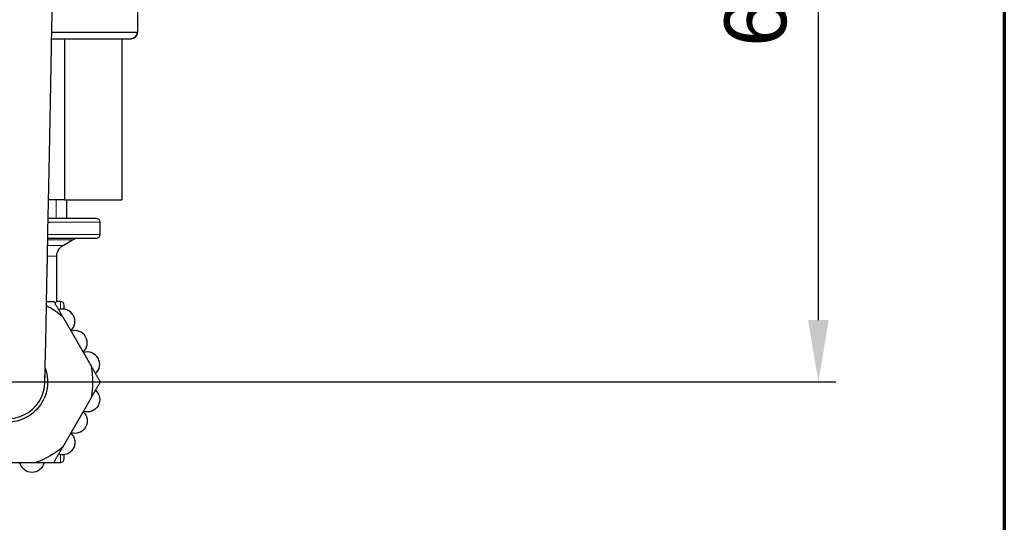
# Model space of a CAD drawing. Header units: millimetres. Extents: x 18 to 610, y -123 to 280.
# Tile 34 of 44: x 530 to 610, y 53 to 93. Entities that reach past the tile are written whole.
import ezdxf

# ---------------------------------------------------------------- set-up
doc = ezdxf.new("R2010")
doc.units = ezdxf.units.MM
doc.linetypes.add('SOLID', pattern=[0])
doc.styles.add('Arial', font='Arial.ttf', dxfattribs={"height": 5})
doc.dimstyles.get("Standard").update_dxf_attribs({"dimtxt": 5, "dimasz": 5, "dimexe": 0.18, "dimexo": 0.0625, "dimgap": 0.09, "dimtad": 0, "dimtih": 1, "dimtoh": 1, "dimdec": 4, "dimzin": 0, "dimdsep": 46, "dimtxsty": 'Arial', "dimcen": 0.09, "dimadec": 0, "dimazin": 0, "dimtfac": 1, "dimtdec": 4, "dimtofl": 0, "dimtmove": 0, "dimatfit": 3, "dimfxl": 0, "dimtolj": 1, "dimtzin": 0, "dimarcsym": 0})

# ---------------------------------------------------------------- blocks, each defined once
blk = doc.blocks.new('*D8')
at = {"color": 0, "lineweight": -2}
for p, q in [((584.93, 131.763), (596.212, 131.763)), ((594.812, 69.063), (594.812, 126.763)), ((529.344, 64.063), (596.212, 64.063))]:
    blk.add_line(p, q, dxfattribs=at)
at = {"color": 0}
for points in [[(595.646, 126.763), (593.979, 126.763), (594.812, 131.763)], [(593.979, 69.063), (595.646, 69.063), (594.812, 64.063)]]:
    blk.add_solid(points, dxfattribs=at)
at = {"layer": 'Defpoints', "color": 0}
for p in [(584.93, 131.763), (594.812, 131.763), (529.344, 64.063)]:
    blk.add_point(p, dxfattribs=at)
at = {"color": 0, "lineweight": 9, "insert": (589.76, 97.913), "char_height": 5, "attachment_point": 5, "rotation": 90, "style": 'Arial'}
blk.add_mtext('\\A1;67.7', dxfattribs=at)
blk = doc.blocks.new('BlockOfViews_2')
at = {"linetype": 'SOLID', "lineweight": 30}
for p, q in [((539.844, 94.463, -0.51), (539.844, 92.263, -0.51)), ((533.962, 91.763, 7.49), (533.962, 78.763, 7.49)), ((538.581, 91.763, -0.51), (538.581, 78.763, -0.51)), ((533.962, 78.763, 7.49), (532.67, 78.763, 7.49)), ((533.962, 78.763, 7.49), (538.581, 78.763, -0.51)), ((534.144, 77.263, -0.51), (534.143, 78.763, -0.495)), ((536.844, 75.963, -0.51), (536.844, 76.963, -0.51)), ((533.844, 75.086, -0.51), (534.611, 75.529, -0.51)), ((533.344, 70.563, -0.51), (533.344, 74.22, -0.51)), ((533.644, 70.563, -0.51), (533.344, 70.563, -0.51)), ((533.815, 69.318, 19.89), (536.13, 65.308, 19.89)), ((533.815, 58.808, 19.89), (536.13, 62.818, 19.89)), ((527.028, 57.563, 19.89), (531.659, 57.563, 19.89)), ((533.096, 57.563, -0.51), (533.644, 57.563, -0.51))]:
    blk.add_line(p, q, dxfattribs=at)
at = {"linetype": 'SOLID', "lineweight": 9}
blk.add_line((533.282, 78.763, 4.384), (533.282, 77.263, 4.384), dxfattribs=at)
at = {"linetype": 'SOLID', "lineweight": 30}
blk.add_polyline3d([(532.337, 64.629, 17.89), (532.382, 64.392, 21.236), (532.389, 64.767, 24.564), (532.402, 65.39, 27.854), (532.419, 66.256, 31.088), (532.441, 67.362, 34.249), (532.468, 68.701, 37.318), (532.5, 70.265, 40.278), (532.535, 72.046, 43.113), (532.575, 74.034, 45.807), (532.619, 76.218, 48.345), (532.667, 78.585, 50.713), (532.718, 81.122, 52.897), (532.772, 83.816, 54.886), (532.829, 86.651, 56.667), (532.888, 89.61, 58.232), (532.95, 92.679, 59.571), (533.013, 95.839, 60.677), (533.078, 99.072, 61.543), (533.144, 102.362, 62.166), (533.211, 105.689, 62.541), (533.286, 109.034, 62.89)], dxfattribs=at)
at = {"linetype": 'SOLID', "lineweight": 30, "extrusion": (0, -1, 0)}
for centre, radius, start, end in [((529.344, -0.51, -92.263), 10.5, 0, 69.96187), ((529.344, -0.51, -92.263), 10.5, 3.3971, 67.16288), ((529.344, -0.51, -77.263), 7.2, 0, 62.74965)]:
    blk.add_arc(centre, radius, start, end, dxfattribs=at)
at = {"linetype": 'SOLID', "lineweight": 30, "extrusion": (0, 0, -1)}
for centre, radius, start, end in [((-539.344, 92.263, 0.51), 0.5, 180, 270), ((-535.102, 74.7, 0.51), 0.964, 59.4185, 90.58202), ((-534.339, 74.223, 0.51), 0.995, 359.84333, 60.15653), ((-529.344, 64.063, -19.89), 3.25, 159.99689, 0), ((-535.799, 62.645, -16.89), 1, 131.53696, 288.46304), ((-534.799, 60.913, -16.89), 1, 131.53696, 288.46304), ((-533.799, 59.181, -16.89), 1, 131.53696, 288.46304), ((-529.344, 64.063, -19.89), 6.9, 229.60486, 250.39514), ((-531.344, 57.763, -16.89), 1, 191.53696, 348.46304)]:
    blk.add_arc(centre, radius, start, end, dxfattribs=at)
at = {"linetype": 'SOLID', "lineweight": 30}
for centre, radius, start, end in [((539.344, 92.263, -0.51), 0.5, 270, 0), ((536.537, 76.957, -0.51), 0.306, 1.19641, 88.80213), ((536.54, 75.967, -0.51), 0.304, 270.67939, 359.32353), ((529.344, 64.063, 19.89), 6.9, 49.60486, 62.78302), ((533.799, 68.945, 16.89), 1, 311.53696, 108.46304), ((533.63, 70.25, -0.51), 0.314, 2.43127, 87.57747), ((534.799, 67.213, 16.89), 1, 311.53696, 108.46304), ((535.799, 65.481, 16.89), 1, 311.53696, 108.46304), ((529.344, 64.063, 19.89), 6.9, 349.60486, 10.39514), ((529.384, 64.103, 17.89), 3, 169.2573, 358.84994), ((529.384, 64.103, 17.89), 3, 358.84994, 8.4427), ((533.63, 57.877, -0.51), 0.314, 272.42369, 357.56684)]:
    blk.add_arc(centre, radius, start, end, dxfattribs=at)
at = {"linetype": 'SOLID', "lineweight": 30, "extrusion": (0, 1, 0)}
for start, end in [(111.02584, 180), (180, 181.34328)]:
    blk.add_arc((-529.344, -0.51, 91.763), 10, start, end, dxfattribs=at)
at = {"linetype": 'SOLID', "lineweight": 30, "extrusion": (0, 1, 2.61361e-16)}
blk.add_arc((-529.344, -0.51, 76.963), 7.5, 116.02426, 117.45763, dxfattribs=at)
at = {"color": 196, "linetype": 'SOLID', "lineweight": 9, "extrusion": (0, 1, 2.61361e-16)}
blk.add_arc((-529.344, -0.51, 76.963), 7.5, 117.45763, 180, dxfattribs=at)
at = {"linetype": 'SOLID', "lineweight": 30, "extrusion": (-5.30734e-32, 1, 3.37201e-16)}
blk.add_arc((-529.344, -0.51, 75.529), 5.268, 128.25849, 128.91892, dxfattribs=at)
at = {"linetype": 'SOLID', "lineweight": 30, "extrusion": (0, 1, 4.44089e-16)}
for centre, radius, start, end in [((-529.344, -0.51, 75.663), 7.2, 116.96426, 180), ((-529.344, -0.51, 74.22), 4, 143.98872, 144.93507)]:
    blk.add_arc(centre, radius, start, end, dxfattribs=at)
at = {"color": 196, "linetype": 'SOLID', "lineweight": 9, "extrusion": (0, -1, -2.61361e-16)}
blk.add_arc((529.344, -0.51, -75.963), 7.5, 0, 64.14635, dxfattribs=at)
at = {"color": 196, "linetype": 'SOLID', "lineweight": 9, "extrusion": (-5.30734e-32, 1, 3.37201e-16)}
blk.add_arc((-529.344, -0.51, 75.529), 5.268, 128.91892, 180, dxfattribs=at)
at = {"color": 196, "linetype": 'SOLID', "lineweight": 9, "extrusion": (0, -1, -4.44089e-16)}
blk.add_arc((529.344, -0.51, -75.086), 4.5, 358.83117, 43.70562, dxfattribs=at)
at = {"color": 196, "linetype": 'SOLID', "lineweight": 9, "extrusion": (0, 1, 4.44089e-16)}
blk.add_arc((-529.344, -0.51, 74.22), 4, 144.93507, 180, dxfattribs=at)
at = {"color": 196, "linetype": 'SOLID', "lineweight": 9, "extrusion": (1, 0, 0)}
for start, end in [(0, 25.46077), (155.32258, 180)]:
    blk.add_arc((64.063, -0.51, 533.644), 6.5, start, end, dxfattribs=at)
at = {"linetype": 'SOLID', "lineweight": 30, "extrusion": (-1, 0, 0)}
for start, end in [(161.20569, 181.45161), (358.54839, 18.79431)]:
    blk.add_arc((-64.063, -0.51, -533.944), 6.2, start, end, dxfattribs=at)
at = {"linetype": 'SOLID', "lineweight": 30, "extrusion": (1, 0, 0)}
blk.add_arc((64.063, -0.51, 533.644), 6.5, 154.53923, 155.32258, dxfattribs=at)
at = {"linetype": 'SOLID', "lineweight": 30}
for points, weights in [([(532.506, 70.563, 19.701), (532.795, 70.563, 19.627), (533.096, 70.563, 19.541)], [1.01484015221, 1.01864204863, 1.02081496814]), ([(533.096, 70.563, 19.541), (533.471, 69.915, 19.757), (533.815, 69.318, 19.89)], [1.0208149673, 1.01542290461, 1]), ([(536.13, 65.308, 19.89), (536.475, 64.712, 19.757), (536.849, 64.063, 19.541)], [1, 1.01542290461, 1.0208149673]), ([(536.13, 62.818, 19.89), (536.475, 63.415, 19.757), (536.849, 64.063, 19.541)], [1, 1.01542290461, 1.0208149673]), ([(533.096, 57.563, 19.541), (533.471, 58.212, 19.757), (533.815, 58.808, 19.89)], [1.0208149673, 1.01542290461, 1]), ([(531.659, 57.563, 19.89), (532.347, 57.563, 19.757), (533.096, 57.563, 19.541)], [1, 1.01542290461, 1.0208149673])]:
    blk.add_rational_spline(points, weights, degree=2, dxfattribs=at)
blk.add_open_spline([(533.161, 70.453, 0.685), (533.203, 70.478, 0.551), (533.238, 70.499, 0.414), (533.318, 70.548, 0.014), (533.344, 70.563, -0.251), (533.344, 70.563, -0.51)], degree=3, knots=[17.505984, 17.505984, 17.505984, 17.505984, 17.915039, 17.915039, 18.690971, 18.690971, 18.690971, 18.690971], dxfattribs=at)
blk = doc.blocks.new('A21-m2')
at = {"color": 51, "linetype": 'SOLID', "lineweight": 70}
blk.add_line((609.821, 280.032), (609.821, -119.968), dxfattribs=at)

msp = doc.modelspace()

# ---------------------------------------------------------------- block references
for name in ['A21-m2', 'BlockOfViews_2']:
    msp.add_blockref(name, (0, 0))

# ---------------------------------------------------------------- dimensions: what is measured, and where the dimension line sits
at = {"lineweight": 9}
dim = msp.add_linear_dim(base=(594.812, 131.763), p1=(529.344, 64.063), p2=(584.93, 131.763), angle=90, dimstyle='Standard', override={"dimtxt": 5, "dimasz": 5, "dimexe": 1.4, "dimexo": 0, "dimgap": 2.5, "dimtad": 1, "dimtih": 0, "dimtoh": 1, "dimdec": 1, "dimlfac": 1, "dimpost": '<>', "dimsah": 1, "dimse1": 0, "dimse2": 0, "dimtix": 1}, dxfattribs=at)
dim.commit()
dim.dimension.update_dxf_attribs({"geometry": '*D8', "text_midpoint": (594.812, 97.913), "dimtype": 160})

doc.saveas('drawing.dxf')
